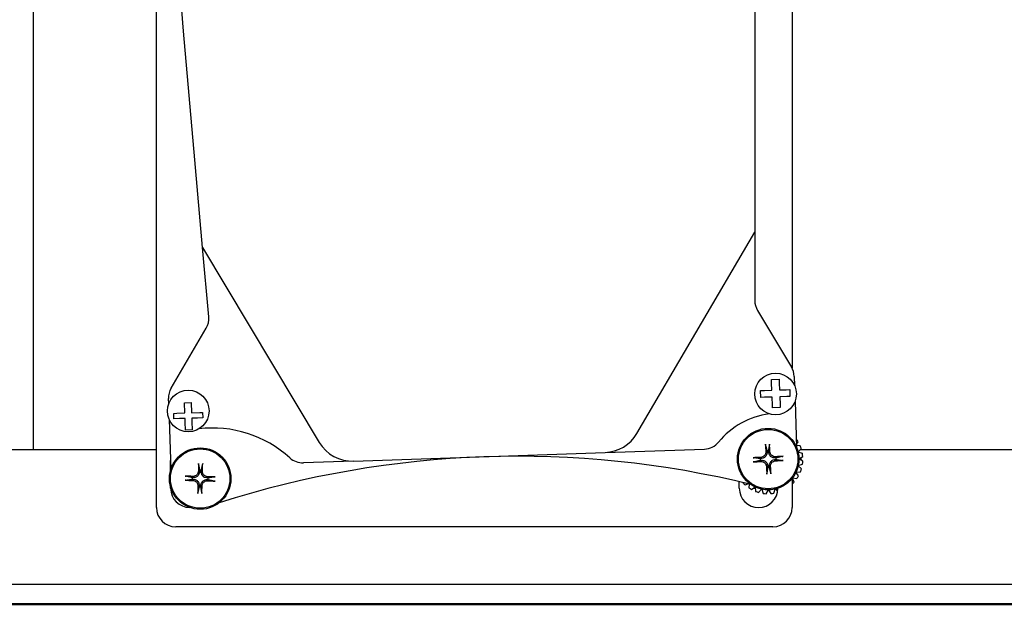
# Model space of a CAD drawing. Header units: inches. Extents: x 18 to 846, y -44 to 561.
# Tile 61 of 256: x 113.64 to 120.03, y 124.77 to 128.61. Entities that reach past the tile are written whole.
import ezdxf

# ---------------------------------------------------------------- set-up
doc = ezdxf.new("R2010")
doc.units = ezdxf.units.IN
doc.header["$LTSCALE"] = 24
doc.header["$MEASUREMENT"] = 0
doc.layers.add('Dimension (ANSI)', color=7, linetype='Continuous', lineweight=25)
doc.layers.add('Visible (ANSI)', color=7, linetype='Continuous', lineweight=30)
doc.styles.add('Note Text (ANSI)', font='tahoma.ttf')
doc.dimstyles.new('SB Fraction-16 (ANSI)', dxfattribs={"dimscale": 24, "dimtxt": 0.125, "dimasz": 0.098425, "dimexe": 0.125, "dimexo": 0.0625, "dimgap": 0.031496, "dimtad": 0, "dimtih": 1, "dimtoh": 1, "dimdec": 4, "dimrnd": 1e-08, "dimzin": 0, "dimdsep": 46, "dimlunit": 5, "dimtxsty": 'Note Text (ANSI)', "dimcen": 0.09, "dimdle": 0.393701, "dimclrd": 256, "dimclre": 256, "dimclrt": 256, "dimadec": 0, "dimazin": 3, "dimtfac": 0.96, "dimtofl": 0, "dimtmove": 0, "dimatfit": 3, "dimfxl": 1, "dimfrac": 2, "dimtolj": 1, "dimtzin": 12, "dimlwd": -1, "dimlwe": -1, "dimarcsym": 0})

# ---------------------------------------------------------------- blocks, each defined once
blk = doc.blocks.new('*D15')
at = {"layer": 'Defpoints', "color": 0, "transparency": 16777216}
for p in [(121.8191, 380.5815), (46.5863, 92.8698), (88.6941, 92.8698)]:
    blk.add_point(p, dxfattribs=at)
at = {"layer": 'Dimension (ANSI)', "transparency": 16777216}
for p, q in [((120.3191, 380.5815), (43.5863, 380.5815)), ((46.5863, 378.2193), (46.5863, 242.3754)), ((46.5863, 95.232), (46.5863, 237.0759)), ((87.1941, 92.8698), (43.5863, 92.8698))]:
    blk.add_line(p, q, dxfattribs=at)
for points in [[(46.1926, 378.2193), (46.98, 378.2193), (46.5863, 380.5815)], [(46.1926, 95.232), (46.98, 95.232), (46.5863, 92.8698)]]:
    blk.add_solid(points, dxfattribs=at)
at = {"layer": 'Dimension (ANSI)', "transparency": 16777216, "insert": (37.4463, 241.6195), "char_height": 3, "attachment_point": 1, "style": 'Note Text (ANSI)'}
blk.add_mtext('\\A1;287 11/16', dxfattribs=at)

msp = doc.modelspace()

# ---------------------------------------------------------------- linework, layer by layer
at = {"layer": 'Visible (ANSI)'}
for p, q in [((113.73441, 125.81899), (113.73441, 138.32428)), ((113.73441, 125.81899), (113.73441, 138.32428)), ((118.65691, 132.20835), (118.65691, 126.34789)), ((114.53191, 125.44399), (114.53191, 130.8091)), ((118.41472, 130.21736), (118.41472, 127.72713)), ((114.70872, 128.53497), (114.65861, 129.10568)), ((114.78191, 127.70125), (114.70872, 128.53497)), ((118.41472, 127.72713), (118.41472, 127.23204)), ((114.83199, 127.13085), (114.78191, 127.70125)), ((117.65009, 125.92503), (118.41472, 127.23204)), ((118.41472, 127.23204), (118.41472, 126.78757)), ((114.83199, 127.13085), (115.58861, 125.86688)), ((114.87142, 126.68167), (114.83199, 127.13085)), ((118.43247, 126.72337), (118.6529, 126.35512)), ((114.62764, 126.21933), (114.8548, 126.60762)), ((118.52333, 126.2759), (118.57267, 126.2776)), ((118.52417, 126.25158), (118.52333, 126.2759)), ((118.52575, 126.2053), (118.52417, 126.25158)), ((118.57267, 126.2776), (118.57355, 126.25197)), ((118.57355, 126.25197), (118.57509, 126.207)), ((118.67058, 126.2952), (118.6726, 126.23621)), ((118.4526, 126.20279), (118.47794, 126.20366)), ((118.45412, 126.15856), (118.4526, 126.20279)), ((118.47794, 126.20366), (118.52575, 126.2053)), ((118.57509, 126.207), (118.61918, 126.20851)), ((118.61918, 126.20851), (118.64144, 126.20927)), ((118.64144, 126.20927), (118.64295, 126.16504)), ((114.61179, 126.11735), (114.6106, 126.15192)), ((114.71467, 126.12438), (114.75746, 126.12585)), ((114.71697, 126.05754), (114.71467, 126.12438)), ((114.75746, 126.12585), (114.75975, 126.059)), ((118.4776, 126.15937), (118.45412, 126.15856)), ((118.52727, 126.16107), (118.4776, 126.15937)), ((118.52907, 126.10878), (118.52727, 126.16107)), ((118.62256, 126.16434), (118.57661, 126.16276)), ((118.57661, 126.16276), (118.57836, 126.11176)), ((118.64295, 126.16504), (118.62256, 126.16434)), ((118.6761, 126.13429), (118.68642, 125.83356)), ((114.66497, 126.05575), (114.71697, 126.05754)), ((114.75975, 126.059), (114.81282, 126.06083)), ((114.81282, 126.06083), (114.83148, 126.06147)), ((114.83148, 126.06147), (114.83269, 126.02623)), ((118.52966, 126.09141), (118.52907, 126.10878)), ((118.579, 126.0931), (118.52966, 126.09141)), ((118.57836, 126.11176), (118.579, 126.0931)), ((114.61529, 126.01543), (114.62634, 125.69353)), ((114.64461, 126.05505), (114.66497, 126.05575)), ((114.64582, 126.01982), (114.64461, 126.05505)), ((114.68222, 126.02107), (114.64582, 126.01982)), ((114.71818, 126.0223), (114.68222, 126.02107)), ((114.719, 125.99825), (114.71818, 126.0223)), ((114.72077, 125.9468), (114.719, 125.99825)), ((114.79798, 126.02504), (114.76096, 126.02377)), ((114.76096, 126.02377), (114.7618, 125.9994)), ((114.7618, 125.9994), (114.76355, 125.94827)), ((114.83269, 126.02623), (114.79798, 126.02504)), ((114.76355, 125.94827), (114.72077, 125.9468)), ((118.68532, 125.8883), (118.68455, 125.88817)), ((118.68568, 125.85509), (118.69637, 125.87108)), ((114.53191, 125.81899), (113.55471, 125.81899)), ((115.81169, 125.74543), (117.44288, 125.80142)), ((117.44288, 125.80142), (118.08772, 125.82355)), ((118.49374, 125.81037), (118.49425, 125.80583)), ((118.50463, 125.80631), (118.50472, 125.81088)), ((118.70963, 125.84417), (118.68601, 125.84572)), ((118.69559, 125.80509), (118.71657, 125.82492)), ((118.72352, 125.79573), (118.69585, 125.80399)), ((120.29076, 125.81899), (118.7103, 125.81899)), ((114.62441, 125.68726), (114.62441, 125.74961)), ((115.81169, 125.74543), (115.48601, 125.73425)), ((118.45369, 125.76134), (118.44911, 125.76143)), ((118.44962, 125.75045), (118.45417, 125.75096)), ((118.55367, 125.76625), (118.54912, 125.76574)), ((118.5496, 125.75536), (118.55418, 125.75527)), ((118.70113, 125.76076), (118.72599, 125.77542)), ((118.72627, 125.74543), (118.70114, 125.75963)), ((118.71814, 125.76035), (118.71357, 125.7681)), ((118.71372, 125.75252), (118.71814, 125.76035)), ((114.81197, 125.68431), (114.81214, 125.67974)), ((114.82254, 125.67946), (114.82296, 125.68402)), ((118.49865, 125.71039), (118.49856, 125.70582)), ((118.50955, 125.70632), (118.50904, 125.71087)), ((118.68242, 125.67397), (118.71119, 125.67639)), ((118.71776, 125.69577), (118.69642, 125.7152)), ((118.69666, 125.71631), (118.72417, 125.72507)), ((114.7636, 125.62775), (114.76817, 125.62793)), ((114.76845, 125.63832), (114.7639, 125.63874)), ((114.86368, 125.62538), (114.86823, 125.62496)), ((114.86853, 125.63595), (114.86395, 125.63577)), ((118.31441, 125.56899), (118.31441, 125.61139)), ((118.65691, 125.63308), (118.65691, 125.44399)), ((118.66921, 125.60819), (118.65841, 125.63497)), ((118.65911, 125.63586), (118.68769, 125.63182)), ((118.69842, 125.64924), (118.68194, 125.67294)), ((114.62441, 125.56899), (114.62441, 125.57645)), ((114.80959, 125.58424), (114.80917, 125.57968)), ((114.82016, 125.57939), (114.81998, 125.58396)), ((118.33724, 125.60604), (118.33688, 125.60512)), ((118.35149, 125.59079), (118.36992, 125.59822)), ((118.37848, 125.59614), (118.37511, 125.5723)), ((118.39254, 125.56157), (118.41624, 125.57806)), ((118.40457, 125.56994), (118.41789, 125.57007)), ((118.41726, 125.57757), (118.41969, 125.54881)), ((118.43906, 125.54223), (118.4585, 125.56357)), ((118.4596, 125.56333), (118.46837, 125.53582)), ((118.48872, 125.53372), (118.50292, 125.55885)), ((118.50405, 125.55886), (118.51872, 125.534)), ((118.53903, 125.53648), (118.54728, 125.56414)), ((118.54838, 125.5644), (118.56282, 125.54913)), ((118.53191, 125.31899), (114.65691, 125.31899)), ((129.91371, 124.94399), (113.55471, 124.94399)), ((129.91411, 124.81333), (112.55511, 124.81333)), ((129.91371, 124.81899), (113.55471, 124.81899))]:
    msp.add_line(p, q, dxfattribs=at)
for centre, radius in [((118.54943, 126.18096), 0.135), ((114.73847, 126.07068), 0.135), ((118.50164, 125.75835), 0.1995), ((118.50164, 125.75835), 0.19267), ((114.81606, 125.63185), 0.1995), ((114.81606, 125.63185), 0.19267)]:
    msp.add_circle(centre, radius, dxfattribs=at)
for centre, radius, start, end in [((118.53972, 126.78757), 0.125, 180, 210.905076), ((114.7469, 126.67074), 0.125, 329.671476, 5.017332), ((118.54565, 126.29092), 0.125, 1.965768, 30.905076), ((114.73553, 126.15621), 0.125, 149.671476, 181.965768), ((118.57629, 125.54384), 0.51269, 97.526081, 140.614153), ((114.89612, 125.21298), 0.74706, 47.816239, 96.795436), ((115.80312, 125.99528), 0.25, 210.905076, 271.965768), ((117.4343, 126.05127), 0.25, 271.965768, 329.671476), ((118.08343, 125.94848), 0.125, 271.965768, 320.614153), ((118.50164, 125.75835), 0.225, 30.066579, 35.278614), ((118.50164, 125.75835), 0.05262, 86.645016, 98.637659), ((118.50164, 125.75835), 0.225, 17.209436, 22.421471), ((116.87466, 119.42044), 6.35616, 76.214191, 107.730887), ((115.48172, 125.85918), 0.125, 227.816239, 271.965768), ((118.50164, 125.75835), 0.05262, 176.645016, 188.637659), ((118.50164, 125.75835), 0.05262, 356.645016, 8.637659), ((118.50164, 125.75835), 0.225, 4.352293, 9.564329), ((118.50164, 125.75835), 0.225, 351.49515, 356.707186), ((114.81606, 125.63185), 0.05262, 82.473921, 94.466564), ((118.50164, 125.75835), 0.05262, 266.645016, 278.637659), ((118.50164, 125.75835), 0.225, 338.638007, 343.850043), ((114.81606, 125.63185), 0.05262, 172.473921, 184.466564), ((114.81606, 125.63185), 0.05262, 352.473921, 4.466564), ((118.50164, 125.75835), 0.225, 325.780865, 330.9929), ((114.74941, 125.56899), 0.125, 180, 269.769252), ((114.81606, 125.63185), 0.05262, 262.473921, 274.466564), ((118.43941, 125.56899), 0.125, 180, 359.994787), ((118.50164, 125.75835), 0.225, 222.923722, 228.135757), ((118.50164, 125.75835), 0.225, 235.780865, 240.9929), ((118.50164, 125.75835), 0.225, 248.638007, 253.850043), ((118.50164, 125.75835), 0.225, 313.636512, 318.135757), ((118.50164, 125.75835), 0.225, 261.49515, 266.707186), ((118.50164, 125.75835), 0.225, 274.352293, 279.564329), ((114.65691, 125.44399), 0.125, 180, 270), ((118.53191, 125.44399), 0.125, 270, 0)]:
    msp.add_arc(centre, radius, start, end, dxfattribs=at)
for centre, major_axis, start_param, end_param in [((118.52682, 125.75999), (0.02823, -0.43344), 4.4856007, 4.6019851), ((118.47642, 125.75766), (-0.0118, 0.4342), 4.8227929, 4.9391773), ((118.50233, 125.73313), (-0.4342, -0.0118), 4.8227929, 4.9391773), ((118.5, 125.78353), (0.43344, 0.02823), 4.4856007, 4.6019851), ((118.50328, 125.73317), (-0.43344, -0.02823), 4.4856007, 4.6019851), ((118.50096, 125.78357), (0.4342, 0.0118), 4.8227929, 4.9391773), ((114.84129, 125.63165), (-0.00338, -0.43435), 4.4856007, 4.6019851), ((114.79086, 125.633), (0.01981, 0.43391), 4.8227929, 4.9391773), ((118.52686, 125.75903), (0.0118, -0.4342), 4.8227929, 4.9391773), ((118.47647, 125.75671), (-0.02823, 0.43344), 4.4856007, 4.6019851), ((114.81626, 125.65708), (0.43435, -0.00338), 4.4856007, 4.6019851), ((114.81491, 125.60665), (-0.43391, 0.01981), 4.8227929, 4.9391773), ((114.81721, 125.65705), (0.43391, -0.01981), 4.8227929, 4.9391773), ((114.81587, 125.60662), (-0.43435, 0.00338), 4.4856007, 4.6019851), ((114.84127, 125.6307), (-0.01981, -0.43391), 4.8227929, 4.9391773), ((114.79084, 125.63205), (0.00338, 0.43435), 4.4856007, 4.6019851)]:
    msp.add_ellipse(centre, major_axis=major_axis, ratio=0.0871557, start_param=start_param, end_param=end_param, dxfattribs=at)
for points, knots in [([(118.48616, 125.8053), (118.4864, 125.80111), (118.48582, 125.79657), (118.4829, 125.7881), (118.48055, 125.78416), (118.47497, 125.77781), (118.47137, 125.77498), (118.46335, 125.77098), (118.45893, 125.76982), (118.45432, 125.76948), (118.45389, 125.76946), (118.45347, 125.76944)], [0, 0, 0, 0, 0.03220637, 0.03220637, 0.06441274, 0.06441274, 0.09660438, 0.09660438, 0.12879602, 0.12879602, 0.13203255, 0.13203255, 0.13203255, 0.13203255]), ([(118.49425, 125.80583), (118.49481, 125.80074), (118.49444, 125.79529), (118.49221, 125.78723), (118.49109, 125.78443), (118.4882, 125.77909), (118.48643, 125.77655), (118.48212, 125.77183), (118.47975, 125.76983), (118.4747, 125.76646), (118.47201, 125.76509), (118.4642, 125.76212), (118.45881, 125.76125), (118.45369, 125.76134)], [-0.18979591, -0.18979591, -0.18979591, -0.18979591, -0.14612308, -0.14612308, -0.12176923, -0.12176923, -0.09741538, -0.09741538, -0.07306154, -0.07306154, -0.04870769, -0.04870769, -0.00503486, -0.00503486, -0.00503486, -0.00503486]), ([(118.48435, 125.84857), (118.48429, 125.84884), (118.48421, 125.84923), (118.48408, 125.85013), (118.48399, 125.85084), (118.48385, 125.85216), (118.48378, 125.85301), (118.48371, 125.85415), (118.48368, 125.85461), (118.48366, 125.85505)], [0.050325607, 0.050325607, 0.050325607, 0.050325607, 0.054771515, 0.054771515, 0.060230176, 0.060230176, 0.065728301, 0.065728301, 0.068909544, 0.068909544, 0.068909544, 0.068909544]), ([(118.54912, 125.76574), (118.54403, 125.76518), (118.53859, 125.76555), (118.53053, 125.76779), (118.52773, 125.7689), (118.52239, 125.77179), (118.51984, 125.77357), (118.51512, 125.77787), (118.51312, 125.78024), (118.50975, 125.78529), (118.50838, 125.78798), (118.50541, 125.7958), (118.50455, 125.80119), (118.50463, 125.80631)], [-0.18979591, -0.18979591, -0.18979591, -0.18979591, -0.14612308, -0.14612308, -0.12176923, -0.12176923, -0.09741538, -0.09741538, -0.07306154, -0.07306154, -0.04870769, -0.04870769, -0.00503486, -0.00503486, -0.00503486, -0.00503486]), ([(118.51064, 125.8563), (118.51066, 125.85585), (118.51068, 125.85539), (118.51071, 125.85425), (118.51072, 125.8534), (118.51071, 125.85208), (118.51069, 125.85136), (118.51063, 125.85044), (118.51059, 125.85005), (118.51055, 125.84977)], [0.018821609, 0.018821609, 0.018821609, 0.018821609, 0.022002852, 0.022002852, 0.027500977, 0.027500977, 0.032959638, 0.032959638, 0.037405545, 0.037405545, 0.037405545, 0.037405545]), ([(118.54859, 125.77383), (118.5444, 125.7736), (118.53986, 125.77417), (118.53139, 125.7771), (118.52745, 125.77944), (118.5211, 125.78502), (118.51827, 125.78862), (118.51428, 125.79664), (118.51312, 125.80106), (118.51278, 125.80567), (118.51275, 125.8061), (118.51274, 125.80653)], [0, 0, 0, 0, 0.03221011, 0.03221011, 0.06442023, 0.06442023, 0.09660812, 0.09660812, 0.12879602, 0.12879602, 0.13203255, 0.13203255, 0.13203255, 0.13203255]), ([(118.4037, 125.76735), (118.40414, 125.76737), (118.4046, 125.76739), (118.40574, 125.76742), (118.40659, 125.76743), (118.40792, 125.76742), (118.40863, 125.76739), (118.40955, 125.76734), (118.40994, 125.7673), (118.41022, 125.76726)], [0.018821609, 0.018821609, 0.018821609, 0.018821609, 0.022002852, 0.022002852, 0.027500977, 0.027500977, 0.032959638, 0.032959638, 0.037405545, 0.037405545, 0.037405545, 0.037405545]), ([(118.41143, 125.74106), (118.41115, 125.74099), (118.41077, 125.74092), (118.40986, 125.74078), (118.40915, 125.74069), (118.40783, 125.74056), (118.40698, 125.74049), (118.40585, 125.74041), (118.40539, 125.74039), (118.40494, 125.74037)], [0.050325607, 0.050325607, 0.050325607, 0.050325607, 0.054771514, 0.054771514, 0.060230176, 0.060230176, 0.065728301, 0.065728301, 0.068909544, 0.068909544, 0.068909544, 0.068909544]), ([(118.45417, 125.75096), (118.45926, 125.75152), (118.4647, 125.75115), (118.47276, 125.74891), (118.47556, 125.74779), (118.4809, 125.74491), (118.48344, 125.74313), (118.48817, 125.73883), (118.49017, 125.73646), (118.49354, 125.7314), (118.49491, 125.72872), (118.49787, 125.7209), (118.49874, 125.71551), (118.49865, 125.71039)], [-0.18979591, -0.18979591, -0.18979591, -0.18979591, -0.14612308, -0.14612308, -0.12176923, -0.12176923, -0.09741538, -0.09741538, -0.07306154, -0.07306154, -0.04870769, -0.04870769, -0.00503486, -0.00503486, -0.00503486, -0.00503486]), ([(118.45469, 125.74287), (118.45889, 125.7431), (118.46342, 125.74252), (118.4719, 125.7396), (118.47584, 125.73726), (118.48219, 125.73168), (118.48502, 125.72808), (118.48901, 125.72006), (118.49017, 125.71563), (118.49051, 125.71102), (118.49053, 125.7106), (118.49055, 125.71017)], [0, 0, 0, 0, 0.03221011, 0.03221011, 0.06442023, 0.06442023, 0.09660812, 0.09660812, 0.12879602, 0.12879602, 0.13203255, 0.13203255, 0.13203255, 0.13203255]), ([(118.50904, 125.71087), (118.50848, 125.71596), (118.50884, 125.72141), (118.51108, 125.72946), (118.5122, 125.73227), (118.51509, 125.73761), (118.51686, 125.74015), (118.52117, 125.74487), (118.52354, 125.74687), (118.52859, 125.75024), (118.53128, 125.75161), (118.53909, 125.75458), (118.54448, 125.75545), (118.5496, 125.75536)], [-0.18979591, -0.18979591, -0.18979591, -0.18979591, -0.14612308, -0.14612308, -0.12176923, -0.12176923, -0.09741538, -0.09741538, -0.07306154, -0.07306154, -0.04870769, -0.04870769, -0.00503486, -0.00503486, -0.00503486, -0.00503486]), ([(118.51712, 125.7114), (118.51689, 125.71559), (118.51747, 125.72013), (118.52039, 125.7286), (118.52274, 125.73254), (118.52831, 125.73889), (118.53191, 125.74172), (118.53994, 125.74572), (118.54436, 125.74687), (118.54897, 125.74722), (118.54939, 125.74724), (118.54982, 125.74726)], [0, 0, 0, 0, 0.03220637, 0.03220637, 0.06441274, 0.06441274, 0.09660438, 0.09660438, 0.12879602, 0.12879602, 0.13203255, 0.13203255, 0.13203255, 0.13203255]), ([(118.59186, 125.77564), (118.59213, 125.7757), (118.59252, 125.77578), (118.59343, 125.77592), (118.59414, 125.77601), (118.59546, 125.77614), (118.59631, 125.77621), (118.59744, 125.77628), (118.5979, 125.77631), (118.59835, 125.77633)], [0.050325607, 0.050325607, 0.050325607, 0.050325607, 0.054771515, 0.054771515, 0.060230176, 0.060230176, 0.065728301, 0.065728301, 0.068909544, 0.068909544, 0.068909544, 0.068909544]), ([(118.59959, 125.74935), (118.59915, 125.74933), (118.59869, 125.74931), (118.59755, 125.74928), (118.5967, 125.74927), (118.59537, 125.74928), (118.59466, 125.74931), (118.59374, 125.74936), (118.59335, 125.7494), (118.59307, 125.74944)], [0.018821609, 0.018821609, 0.018821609, 0.018821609, 0.022002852, 0.022002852, 0.027500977, 0.027500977, 0.032959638, 0.032959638, 0.037405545, 0.037405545, 0.037405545, 0.037405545]), ([(114.81214, 125.67974), (114.81233, 125.67462), (114.81157, 125.66922), (114.80875, 125.66135), (114.80743, 125.65863), (114.80416, 125.65352), (114.80221, 125.65111), (114.79757, 125.64671), (114.79506, 125.64489), (114.78978, 125.6419), (114.787, 125.64073), (114.77899, 125.63833), (114.77355, 125.63786), (114.76845, 125.63832)], [-0.18979591, -0.18979591, -0.18979591, -0.18979591, -0.14612308, -0.14612308, -0.12176923, -0.12176923, -0.09741538, -0.09741538, -0.07306154, -0.07306154, -0.04870769, -0.04870769, -0.00503486, -0.00503486, -0.00503486, -0.00503486]), ([(114.80404, 125.6798), (114.80397, 125.6756), (114.80306, 125.67112), (114.79953, 125.66288), (114.7969, 125.65913), (114.79088, 125.6532), (114.78708, 125.65063), (114.77879, 125.64724), (114.7743, 125.6464), (114.76967, 125.6464), (114.76925, 125.6464), (114.76882, 125.64642)], [0, 0, 0, 0, 0.03220637, 0.03220637, 0.06441274, 0.06441274, 0.09660438, 0.09660438, 0.12879602, 0.12879602, 0.13203255, 0.13203255, 0.13203255, 0.13203255]), ([(114.80538, 125.72309), (114.80534, 125.72336), (114.80529, 125.72375), (114.80522, 125.72467), (114.80518, 125.72538), (114.80514, 125.72671), (114.80514, 125.72756), (114.80514, 125.7287), (114.80515, 125.72916), (114.80516, 125.7296)], [0.050325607, 0.050325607, 0.050325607, 0.050325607, 0.054771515, 0.054771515, 0.060230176, 0.060230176, 0.065728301, 0.065728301, 0.068909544, 0.068909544, 0.068909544, 0.068909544]), ([(114.86395, 125.63577), (114.85884, 125.63558), (114.85343, 125.63635), (114.84556, 125.63916), (114.84285, 125.64048), (114.83773, 125.64375), (114.83532, 125.6457), (114.83093, 125.65034), (114.8291, 125.65285), (114.82611, 125.65813), (114.82494, 125.66091), (114.82255, 125.66893), (114.82207, 125.67436), (114.82254, 125.67946)], [-0.18979591, -0.18979591, -0.18979591, -0.18979591, -0.14612308, -0.14612308, -0.12176923, -0.12176923, -0.09741538, -0.09741538, -0.07306154, -0.07306154, -0.04870769, -0.04870769, -0.00503486, -0.00503486, -0.00503486, -0.00503486]), ([(114.86402, 125.64388), (114.85982, 125.64395), (114.85534, 125.64485), (114.8471, 125.64838), (114.84334, 125.65101), (114.83741, 125.65703), (114.83485, 125.66083), (114.83145, 125.66912), (114.83062, 125.67362), (114.83061, 125.67824), (114.83062, 125.67867), (114.83063, 125.67909)], [0, 0, 0, 0, 0.03220637, 0.03220637, 0.06441274, 0.06441274, 0.09660438, 0.09660438, 0.12879602, 0.12879602, 0.13203255, 0.13203255, 0.13203255, 0.13203255]), ([(114.83216, 125.72888), (114.83215, 125.72844), (114.83214, 125.72798), (114.83208, 125.72684), (114.83203, 125.72599), (114.83192, 125.72467), (114.83185, 125.72396), (114.83173, 125.72305), (114.83166, 125.72266), (114.8316, 125.72239)], [0.018821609, 0.018821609, 0.018821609, 0.018821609, 0.022002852, 0.022002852, 0.027500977, 0.027500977, 0.032959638, 0.032959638, 0.037405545, 0.037405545, 0.037405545, 0.037405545]), ([(114.72483, 125.62117), (114.72455, 125.62112), (114.72416, 125.62108), (114.72325, 125.621), (114.72253, 125.62097), (114.7212, 125.62093), (114.72035, 125.62092), (114.71921, 125.62093), (114.71875, 125.62094), (114.71831, 125.62095)], [0.050325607, 0.050325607, 0.050325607, 0.050325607, 0.054771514, 0.054771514, 0.060230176, 0.060230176, 0.065728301, 0.065728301, 0.068909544, 0.068909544, 0.068909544, 0.068909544]), ([(114.71903, 125.64795), (114.71948, 125.64794), (114.71994, 125.64792), (114.72107, 125.64787), (114.72192, 125.64782), (114.72325, 125.64771), (114.72396, 125.64764), (114.72487, 125.64751), (114.72525, 125.64745), (114.72553, 125.64739)], [0.018821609, 0.018821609, 0.018821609, 0.018821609, 0.022002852, 0.022002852, 0.027500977, 0.027500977, 0.032959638, 0.032959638, 0.037405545, 0.037405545, 0.037405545, 0.037405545]), ([(114.76811, 125.61983), (114.77231, 125.61975), (114.77679, 125.61885), (114.78503, 125.61532), (114.78879, 125.61269), (114.79472, 125.60667), (114.79728, 125.60287), (114.80068, 125.59458), (114.80151, 125.59008), (114.80152, 125.58546), (114.80151, 125.58504), (114.8015, 125.58461)], [0, 0, 0, 0, 0.03220637, 0.03220637, 0.06441274, 0.06441274, 0.09660438, 0.09660438, 0.12879602, 0.12879602, 0.13203255, 0.13203255, 0.13203255, 0.13203255]), ([(114.76817, 125.62793), (114.77329, 125.62812), (114.7787, 125.62736), (114.78657, 125.62454), (114.78928, 125.62322), (114.7944, 125.61995), (114.79681, 125.618), (114.8012, 125.61336), (114.80303, 125.61085), (114.80602, 125.60557), (114.80719, 125.60279), (114.80958, 125.59478), (114.81005, 125.58934), (114.80959, 125.58424)], [-0.18979591, -0.18979591, -0.18979591, -0.18979591, -0.14612308, -0.14612308, -0.12176923, -0.12176923, -0.09741538, -0.09741538, -0.07306154, -0.07306154, -0.04870769, -0.04870769, -0.00503486, -0.00503486, -0.00503486, -0.00503486]), ([(114.81998, 125.58396), (114.8198, 125.58908), (114.82056, 125.59448), (114.82338, 125.60236), (114.82469, 125.60507), (114.82796, 125.61018), (114.82992, 125.61259), (114.83456, 125.61699), (114.83706, 125.61881), (114.84235, 125.6218), (114.84513, 125.62298), (114.85314, 125.62537), (114.85858, 125.62584), (114.86368, 125.62538)], [-0.18979591, -0.18979591, -0.18979591, -0.18979591, -0.14612308, -0.14612308, -0.12176923, -0.12176923, -0.09741538, -0.09741538, -0.07306154, -0.07306154, -0.04870769, -0.04870769, -0.00503486, -0.00503486, -0.00503486, -0.00503486]), ([(114.82809, 125.5839), (114.82816, 125.5881), (114.82907, 125.59258), (114.8326, 125.60082), (114.83522, 125.60458), (114.84125, 125.6105), (114.84504, 125.61307), (114.85334, 125.61647), (114.85783, 125.6173), (114.86245, 125.61731), (114.86288, 125.6173), (114.86331, 125.61728)], [0, 0, 0, 0, 0.03220637, 0.03220637, 0.06441274, 0.06441274, 0.09660438, 0.09660438, 0.12879602, 0.12879602, 0.13203255, 0.13203255, 0.13203255, 0.13203255]), ([(114.9131, 125.61575), (114.91265, 125.61576), (114.91219, 125.61578), (114.91105, 125.61583), (114.91021, 125.61588), (114.90888, 125.61599), (114.90817, 125.61607), (114.90726, 125.61619), (114.90687, 125.61625), (114.9066, 125.61631)], [0.018821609, 0.018821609, 0.018821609, 0.018821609, 0.022002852, 0.022002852, 0.027500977, 0.027500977, 0.032959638, 0.032959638, 0.037405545, 0.037405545, 0.037405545, 0.037405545]), ([(114.9073, 125.64253), (114.90758, 125.64258), (114.90797, 125.64262), (114.90888, 125.6427), (114.9096, 125.64273), (114.91092, 125.64277), (114.91177, 125.64278), (114.91291, 125.64277), (114.91337, 125.64276), (114.91382, 125.64275)], [0.050325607, 0.050325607, 0.050325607, 0.050325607, 0.054771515, 0.054771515, 0.060230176, 0.060230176, 0.065728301, 0.065728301, 0.068909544, 0.068909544, 0.068909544, 0.068909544]), ([(118.49264, 125.6604), (118.49262, 125.66085), (118.49261, 125.66131), (118.49257, 125.66245), (118.49257, 125.66329), (118.49258, 125.66462), (118.4926, 125.66534), (118.49266, 125.66625), (118.49269, 125.66665), (118.49273, 125.66692)], [0.018821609, 0.018821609, 0.018821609, 0.018821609, 0.022002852, 0.022002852, 0.027500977, 0.027500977, 0.032959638, 0.032959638, 0.037405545, 0.037405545, 0.037405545, 0.037405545]), ([(118.51893, 125.66813), (118.519, 125.66786), (118.51907, 125.66747), (118.51921, 125.66657), (118.5193, 125.66586), (118.51943, 125.66453), (118.5195, 125.66369), (118.51958, 125.66255), (118.5196, 125.66209), (118.51962, 125.66165)], [0.050325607, 0.050325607, 0.050325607, 0.050325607, 0.054771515, 0.054771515, 0.060230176, 0.060230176, 0.065728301, 0.065728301, 0.068909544, 0.068909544, 0.068909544, 0.068909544]), ([(114.79996, 125.53482), (114.79998, 125.53526), (114.79999, 125.53572), (114.80004, 125.53686), (114.8001, 125.53771), (114.80021, 125.53903), (114.80028, 125.53974), (114.8004, 125.54065), (114.80047, 125.54104), (114.80053, 125.54132)], [0.018821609, 0.018821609, 0.018821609, 0.018821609, 0.022002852, 0.022002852, 0.027500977, 0.027500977, 0.032959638, 0.032959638, 0.037405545, 0.037405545, 0.037405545, 0.037405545]), ([(114.82675, 125.54062), (114.82679, 125.54034), (114.82684, 125.53995), (114.82691, 125.53903), (114.82695, 125.53832), (114.82698, 125.53699), (114.82699, 125.53614), (114.82698, 125.535), (114.82697, 125.53454), (114.82696, 125.5341)], [0.050325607, 0.050325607, 0.050325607, 0.050325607, 0.054771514, 0.054771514, 0.060230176, 0.060230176, 0.065728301, 0.065728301, 0.068909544, 0.068909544, 0.068909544, 0.068909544])]:
    msp.add_open_spline(points, degree=3, knots=knots, dxfattribs=at)
for points, weights in [([(118.48435, 125.84857), (118.49031, 125.82435), (118.49374, 125.81037)], [1.00297883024, 1.03982615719, 1]), ([(118.50472, 125.81088), (118.50685, 125.82511), (118.51055, 125.84977)], [1, 1.03982615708, 1.00297883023]), ([(118.44911, 125.76143), (118.43489, 125.76356), (118.41022, 125.76726)], [1, 1.03982615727, 1.00297883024]), ([(118.41143, 125.74106), (118.43565, 125.74702), (118.44962, 125.75045)], [1.00297883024, 1.03982615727, 1]), ([(118.59186, 125.77564), (118.56764, 125.76968), (118.55367, 125.76625)], [1.00297883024, 1.03982615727, 1]), ([(118.55418, 125.75527), (118.5684, 125.75314), (118.59307, 125.74944)], [1, 1.03982615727, 1.00297883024]), ([(114.80538, 125.72309), (114.80956, 125.6985), (114.81197, 125.68431)], [1.00297883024, 1.03982615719, 1]), ([(114.82296, 125.68402), (114.82611, 125.69805), (114.8316, 125.72239)], [1, 1.03982615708, 1.00297883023]), ([(118.49856, 125.70582), (118.49644, 125.69159), (118.49273, 125.66692)], [1, 1.03982615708, 1.00297883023]), ([(118.51893, 125.66813), (118.51298, 125.69235), (118.50955, 125.70632)], [1.00297883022, 1.039826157, 1]), ([(114.72483, 125.62117), (114.74942, 125.62535), (114.7636, 125.62775)], [1.00297883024, 1.03982615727, 1]), ([(114.7639, 125.63874), (114.74986, 125.6419), (114.72553, 125.64739)], [1, 1.03982615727, 1.00297883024]), ([(114.86823, 125.62496), (114.88227, 125.6218), (114.9066, 125.61631)], [1, 1.03982615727, 1.00297883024]), ([(114.9073, 125.64253), (114.88271, 125.63835), (114.86853, 125.63595)], [1.00297883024, 1.03982615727, 1]), ([(114.80917, 125.57968), (114.80601, 125.56565), (114.80053, 125.54132)], [1, 1.03982615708, 1.00297883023]), ([(114.82675, 125.54062), (114.82257, 125.56521), (114.82016, 125.57939)], [1.00297883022, 1.039826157, 1])]:
    msp.add_rational_spline(points, weights, degree=2, dxfattribs=at)

# ---------------------------------------------------------------- dimensions: what is measured, and where the dimension line sits
at = {"layer": 'Dimension (ANSI)'}
dim = msp.add_linear_dim(base=(46.58635, 92.8698), p1=(121.81912, 380.5815), p2=(88.69412, 92.8698), angle=270, dimstyle='SB Fraction-16 (ANSI)', override={"dimgap": 0.031496, "dimdec": 4, "dimtol": 0, "dimlim": 0, "dimtp": 0, "dimtm": 0, "dimtdec": 2, "dimatfit": 1}, dxfattribs=at)
dim.commit()
dim.dimension.update_dxf_attribs({"geometry": '*D15', "text_midpoint": (46.58635, 239.72565), "dimtype": 160})

doc.saveas('drawing.dxf')
